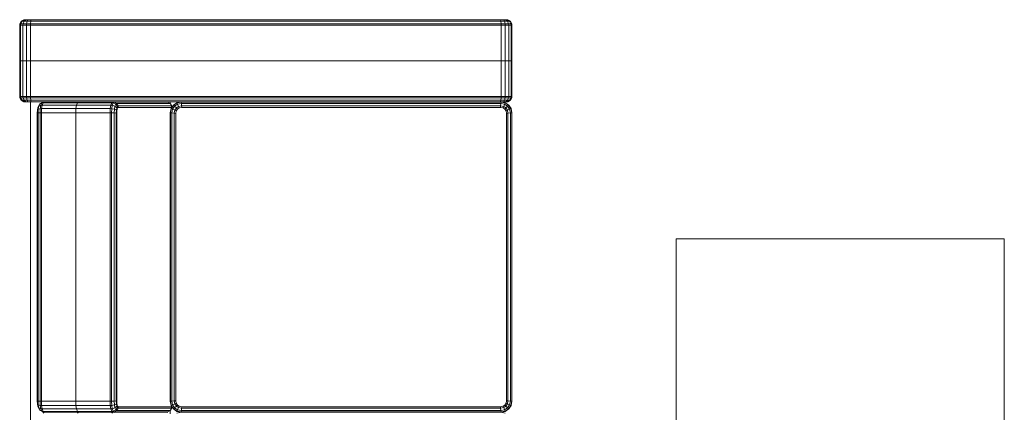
# Model space of a CAD drawing. Header units: millimetres. Extents: x 25471 to 48943, y 4737 to 38988.
# Tile 8 of 117: x 27434 to 29234, y 31837 to 32554. Entities that reach past the tile are written whole.
import ezdxf

# ---------------------------------------------------------------- set-up
doc = ezdxf.new("R2010")
doc.units = ezdxf.units.MM
doc.layers.add('I-FURN-____-OTLN', color=30, linetype='Continuous', lineweight=20)

# ---------------------------------------------------------------- blocks, each defined once
blk = doc.blocks.new('Прямая форма - V line-609748-В_Этаж 01_Водопровод')
at = {"layer": 'I-FURN-____-OTLN', "color": 9}
for p, q in [((1590, 1800), (1525, 1800)), ((1450, 1790), (1450.3, 1792.6)), ((1450, 1790), (1450.3, 1792.6)), ((1450, 1789.1), (1450.3, 1791.5)), ((1450, 1789.1), (1450.3, 1791.5)), ((1450, 1789.1), (1450, 1790)), ((1450, 1790), (1450, 1789.1)), ((1450, 1786.9), (1450, 1789.1)), ((1450, 1789.1), (1450, 1786.9)), ((1450, 1786.9), (1450.3, 1788.8)), ((1450, 1783.8), (1450, 1786.9)), ((1450, 1786.9), (1450, 1783.8)), ((1450, 1783.8), (1450.3, 1784.8)), ((1450, 1783.8), (1450, 1779)), ((1450.3, 1792.6), (1452.9, 1797.1)), ((1450.3, 1791.5), (1452.9, 1795.7)), ((1450.3, 1792.6), (1450.3, 1791.5)), ((1450.3, 1788.8), (1452.9, 1792)), ((1450.3, 1791.5), (1450.3, 1788.8)), ((1450.3, 1788.8), (1450.3, 1784.8)), ((1450.3, 1784.8), (1452.9, 1786.5)), ((1450.3, 1784.8), (1450.3, 1779.3)), ((1452.9, 1797.1), (1457.4, 1799.7)), ((1452.9, 1795.7), (1457.4, 1798.2)), ((1452.9, 1797.1), (1452.9, 1795.7)), ((1452.9, 1795.7), (1452.9, 1792)), ((1452.9, 1792), (1457.4, 1793.9)), ((1452.9, 1792), (1452.9, 1786.5)), ((1452.9, 1786.5), (1457.4, 1787.5)), ((1452.9, 1786.5), (1452.9, 1779.7)), ((1457.4, 1799.7), (1460, 1800)), ((1457.4, 1799.7), (1457.4, 1798.2)), ((1457.4, 1798.2), (1460, 1798.5)), ((1457.4, 1798.2), (1457.4, 1793.9)), ((1457.4, 1793.9), (1460, 1794.1)), ((1457.4, 1793.9), (1457.4, 1787.5)), ((1457.4, 1787.5), (1460, 1787.7)), ((1457.4, 1787.5), (1457.4, 1780)), ((1460, 1800), (1525, 1800)), ((1460, 1800), (1460, 1798.5)), ((1460, 1798.5), (1525, 1798.5)), ((1460, 1798.5), (1460, 1794.1)), ((1460, 1794.1), (1525, 1794.1)), ((1460, 1794.1), (1460, 1787.7)), ((1460, 1787.7), (1525, 1787.7)), ((1460, 1787.7), (1460, 1780)), ((1525, 1800), (1525, 1798.5)), ((1525, 1798.5), (1525, 1800)), ((1525, 1798.5), (1525, 1794.1)), ((1525, 1794.1), (1525, 1798.5)), ((1590, 1798.5), (1525, 1798.5)), ((1525, 1794.1), (1525, 1787.7)), ((1525, 1787.7), (1525, 1794.1)), ((1590, 1794.1), (1525, 1794.1)), ((1525, 1787.7), (1525, 1780)), ((1525, 1780), (1525, 1787.7)), ((1590, 1787.7), (1525, 1787.7)), ((1590, 1798.5), (1590, 1800)), ((1592.6, 1799.7), (1590, 1800)), ((1590, 1794.1), (1590, 1798.5)), ((1592.6, 1798.2), (1590, 1798.5)), ((1590, 1787.7), (1590, 1794.1)), ((1592.6, 1793.9), (1590, 1794.1)), ((1590, 1780), (1590, 1787.7)), ((1592.6, 1787.5), (1590, 1787.7)), ((1592.6, 1798.2), (1592.6, 1799.7)), ((1597.1, 1797.1), (1592.6, 1799.7)), ((1592.6, 1793.9), (1592.6, 1798.2)), ((1597.1, 1795.7), (1592.6, 1798.2)), ((1592.6, 1787.5), (1592.6, 1793.9)), ((1597.1, 1792), (1592.6, 1793.9)), ((1592.6, 1780), (1592.6, 1787.5)), ((1597.1, 1786.5), (1592.6, 1787.5)), ((1597.1, 1795.7), (1597.1, 1797.1)), ((1599.7, 1792.6), (1597.1, 1797.1)), ((1597.1, 1792), (1597.1, 1795.7)), ((1599.7, 1791.5), (1597.1, 1795.7)), ((1597.1, 1786.5), (1597.1, 1792)), ((1599.7, 1788.8), (1597.1, 1792)), ((1597.1, 1779.7), (1597.1, 1786.5)), ((1599.7, 1784.8), (1597.1, 1786.5)), ((1599.7, 1791.5), (1599.7, 1792.6)), ((1600, 1790), (1599.7, 1792.6)), ((1600, 1790), (1599.7, 1792.6)), ((1599.7, 1788.8), (1599.7, 1791.5)), ((1600, 1789.1), (1599.7, 1791.5)), ((1600, 1789.1), (1599.7, 1791.5)), ((1599.7, 1784.8), (1599.7, 1788.8)), ((1600, 1786.9), (1599.7, 1788.8)), ((1599.7, 1779.3), (1599.7, 1784.8)), ((1600, 1783.8), (1599.7, 1784.8)), ((1600, 1789.1), (1600, 1790)), ((1600, 1790), (1600, 1789.1)), ((1600, 1786.9), (1600, 1789.1)), ((1600, 1789.1), (1600, 1786.9)), ((1600, 1783.8), (1600, 1786.9)), ((1600, 1786.9), (1600, 1783.8)), ((1600, 1779), (1600, 1783.8)), ((-250, 1780), (1450, 1780)), ((891.8, 1765.7), (887.6, 1763.7)), ((891.3, 1765.1), (887.6, 1763.7)), ((891.3, 1765.1), (889.4, 1761.3)), ((894.5, 1766.8), (891.3, 1765.1)), ((896.8, 1766.1), (891.3, 1765.1)), ((894.5, 1766.8), (891.8, 1765.7)), ((898.6, 1767.5), (894.5, 1766.8)), ((896.8, 1766.1), (895.8, 1762.4)), ((898.6, 1767.5), (896.8, 1766.1)), ((903.6, 1766.4), (896.8, 1766.1)), ((904.1, 1767.8), (898.6, 1767.5)), ((903.6, 1766.4), (903.4, 1762.8)), ((904.1, 1767.8), (903.6, 1766.4)), ((1429.7, 1766.4), (903.6, 1766.4)), ((1429.3, 1767.8), (904.1, 1767.8)), ((1434.8, 1767.5), (1429.3, 1767.8)), ((1429.3, 1767.8), (1429.7, 1766.4)), ((1436.5, 1766.1), (1429.7, 1766.4)), ((1429.7, 1766.4), (1430, 1762.8)), ((1438.8, 1766.8), (1434.8, 1767.5)), ((1434.8, 1767.5), (1436.5, 1766.1)), ((1442, 1765.1), (1436.5, 1766.1)), ((1436.5, 1766.1), (1437.5, 1762.4)), ((1441.5, 1765.7), (1438.8, 1766.8)), ((1438.8, 1766.8), (1442, 1765.1)), ((1441.5, 1765.7), (1445.7, 1763.7)), ((1445.7, 1763.7), (1442, 1765.1)), ((1442, 1765.1), (1443.9, 1761.3)), ((1450, 1779), (1450.3, 1779.3)), ((1450, 1779), (1450, 1755.2)), ((1450.3, 1779.3), (1452.9, 1779.7)), ((1450.3, 1779.3), (1450.3, 920.7)), ((1452.9, 1779.7), (1457.4, 1780)), ((1452.9, 1779.7), (1452.9, 920.3)), ((1457.4, 1780), (1460, 1780)), ((1457.4, 1780), (1457.4, 920)), ((1460, 1780), (1525, 1780)), ((1460, 1780), (1460, 920)), ((1525, 1780), (1525, 920)), ((1525, 920), (1525, 1780)), ((1590, 1780), (1525, 1780)), ((1590, 920), (1590, 1780)), ((1592.6, 1780), (1590, 1780)), ((1592.6, 920), (1592.6, 1780)), ((1597.1, 1779.7), (1592.6, 1780)), ((1597.1, 920.3), (1597.1, 1779.7)), ((1599.7, 1779.3), (1597.1, 1779.7)), ((1599.7, 920.7), (1599.7, 1779.3)), ((1600, 1779), (1599.7, 1779.3)), ((1600, 921), (1600, 1779)), ((883.3, 1755.2), (881.8, 1757.1)), ((883, 1757.7), (883.3, 1755.2)), ((883.7, 1757.7), (883.3, 1755.2)), ((884.9, 1757.1), (883.3, 1755.2)), ((883.3, 1755.2), (883.3, 1692.4)), ((883.3, 1755.2), (883.3, 1692.4)), ((886.3, 1761.9), (883.7, 1757.7)), ((885.2, 1759.6), (883.7, 1757.7)), ((885.2, 1759.6), (884.9, 1757.1)), ((889.2, 1758.8), (884.9, 1757.1)), ((884.9, 1757.1), (884.9, 1694.4)), ((887.6, 1763.7), (885.2, 1759.6)), ((889.3, 1761.2), (885.2, 1759.6)), ((887.6, 1763.7), (886.3, 1761.9)), ((889.4, 1761.3), (889.2, 1758.8)), ((895.7, 1759.9), (889.2, 1758.8)), ((889.2, 1758.8), (889.2, 1696)), ((895.8, 1762.4), (889.4, 1761.3)), ((895.8, 1762.4), (895.7, 1759.9)), ((903.3, 1760.3), (895.7, 1759.9)), ((895.7, 1759.9), (895.7, 1697.2)), ((903.4, 1762.8), (895.8, 1762.4)), ((903.4, 1762.8), (903.3, 1760.3)), ((1430, 1760.3), (903.3, 1760.3)), ((903.3, 1760.3), (903.3, 1697.6)), ((1430, 1762.8), (903.4, 1762.8)), ((1437.5, 1762.4), (1430, 1762.8)), ((1430, 1762.8), (1430, 1760.3)), ((1437.7, 1759.9), (1430, 1760.3)), ((1430, 1760.3), (1430, 1697.6)), ((1443.9, 1761.3), (1437.5, 1762.4)), ((1437.5, 1762.4), (1437.7, 1759.9)), ((1444.1, 1758.8), (1437.7, 1759.9)), ((1437.7, 1759.9), (1437.7, 1697.2)), ((1448.2, 1759.6), (1443.9, 1761.3)), ((1443.9, 1761.3), (1444.1, 1758.8)), ((1448.5, 1757.1), (1444.1, 1758.8)), ((1444.1, 1758.8), (1444.1, 1696)), ((1447.1, 1761.9), (1445.7, 1763.7)), ((1445.7, 1763.7), (1448.2, 1759.6)), ((1447.1, 1761.9), (1449.7, 1757.7)), ((1449.7, 1757.7), (1448.2, 1759.6)), ((1448.2, 1759.6), (1448.5, 1757.1)), ((1450, 1755.2), (1448.5, 1757.1)), ((1448.5, 1757.1), (1448.5, 1694.4)), ((1449.7, 1757.7), (1450, 1755.2)), ((1450, 1755.2), (1450, 1692.4)), ((881.8, 1694.4), (883.3, 1692.4)), ((883.3, 1692.4), (881.8, 1694.4)), ((884.9, 1694.4), (883.3, 1692.4)), ((883.3, 1692.4), (884.9, 1694.4)), ((883.3, 1629.6), (883.3, 1692.4)), ((883.3, 1629.6), (883.3, 1692.4)), ((889.2, 1696), (884.9, 1694.4)), ((884.9, 1694.4), (889.2, 1696)), ((884.9, 1631.6), (884.9, 1694.4)), ((895.7, 1697.2), (889.2, 1696)), ((889.2, 1696), (895.7, 1697.2)), ((889.2, 1633.3), (889.2, 1696)), ((903.3, 1697.6), (895.7, 1697.2)), ((895.7, 1697.2), (903.3, 1697.6)), ((895.7, 1634.4), (895.7, 1697.2)), ((1430, 1697.6), (903.3, 1697.6)), ((903.3, 1697.6), (1430, 1697.6)), ((903.3, 1634.8), (903.3, 1697.6)), ((1437.7, 1697.2), (1430, 1697.6)), ((1430, 1697.6), (1437.7, 1697.2)), ((1430, 1634.8), (1430, 1697.6)), ((1444.1, 1696), (1437.7, 1697.2)), ((1437.7, 1697.2), (1444.1, 1696)), ((1437.7, 1634.4), (1437.7, 1697.2)), ((1448.5, 1694.4), (1444.1, 1696)), ((1444.1, 1696), (1448.5, 1694.4)), ((1444.1, 1633.3), (1444.1, 1696)), ((1450, 1692.4), (1448.5, 1694.4)), ((1448.5, 1694.4), (1450, 1692.4)), ((1448.5, 1631.6), (1448.5, 1694.4)), ((1450, 1629.6), (1450, 1692.4)), ((881.8, 1631.6), (883.3, 1629.6)), ((883, 1627.1), (883.3, 1629.6)), ((883.3, 1629.6), (884.9, 1631.6)), ((883.3, 1629.6), (883.3, 1531.9)), ((883.3, 1531.9), (883.3, 1629.6)), ((883.7, 1627.1), (883.3, 1629.6)), ((883.7, 1627.1), (885.2, 1629)), ((883.7, 1529.4), (883.7, 1627.1)), ((886.3, 1622.7), (883.7, 1627.1)), ((884.9, 1631.6), (889.2, 1633.3)), ((885.2, 1629), (884.9, 1631.6)), ((885.2, 1629), (889.4, 1630.7)), ((887.6, 1624.4), (885.2, 1629)), ((886.3, 1622.7), (887.6, 1624.4)), ((886.3, 1525.1), (886.3, 1622.7)), ((890.7, 1620.1), (886.3, 1622.7)), ((887.6, 1624.4), (891.3, 1625.9)), ((891.8, 1621.5), (887.6, 1624.4)), ((889.4, 1630.7), (889.2, 1633.3)), ((889.3, 1633.3), (895.7, 1634.4)), ((889.4, 1630.7), (895.8, 1631.8)), ((891.3, 1625.9), (889.4, 1630.7)), ((890.7, 1620.1), (891.8, 1621.5)), ((890.7, 1522.7), (890.7, 1620.1)), ((893.3, 1619.7), (890.7, 1620.1)), ((891.3, 1625.9), (896.8, 1626.8)), ((894.5, 1622.5), (891.3, 1625.9)), ((891.8, 1621.5), (894.5, 1622.5)), ((894.3, 1620.9), (891.8, 1621.5)), ((893.3, 1619.7), (894.3, 1620.9)), ((894.3, 1620.9), (896.4, 1621.7)), ((894.5, 1622.5), (898.6, 1623.2)), ((896.4, 1621.7), (894.5, 1622.5)), ((895.7, 1634.4), (903.3, 1634.8)), ((895.8, 1631.8), (895.7, 1634.4)), ((895.8, 1631.8), (903.4, 1632.2)), ((896.8, 1626.8), (895.8, 1631.8)), ((896.4, 1621.7), (899.6, 1622.3)), ((896.8, 1626.8), (903.6, 1627.2)), ((898.6, 1623.2), (896.8, 1626.8)), ((898.6, 1623.2), (904.1, 1623.5)), ((899.6, 1622.3), (898.6, 1623.2)), ((899.6, 1622.3), (904.3, 1622.5)), ((903.3, 1634.8), (1430, 1634.8)), ((903.4, 1632.2), (903.3, 1634.8)), ((903.4, 1632.2), (1430, 1632.2)), ((903.6, 1627.2), (903.4, 1632.2)), ((903.6, 1627.2), (1429.7, 1627.2)), ((904.1, 1623.5), (903.6, 1627.2)), ((904.1, 1623.5), (1429.3, 1623.5)), ((904.3, 1622.5), (904.1, 1623.5)), ((904.3, 1622.5), (1429, 1622.5)), ((1429, 1622.5), (1429.3, 1623.5)), ((1429, 1622.5), (1433.8, 1622.3)), ((1429.3, 1623.5), (1429.7, 1627.2)), ((1429.3, 1623.5), (1434.8, 1623.2)), ((1429.7, 1627.2), (1430, 1632.2)), ((1429.7, 1627.2), (1436.5, 1626.8)), ((1430, 1634.8), (1437.7, 1634.4)), ((1430, 1632.2), (1430, 1634.8)), ((1430, 1632.2), (1437.5, 1631.8)), ((1433.8, 1622.3), (1434.8, 1623.2)), ((1433.8, 1622.3), (1436.9, 1621.7)), ((1434.8, 1623.2), (1436.5, 1626.8)), ((1434.8, 1623.2), (1438.8, 1622.5)), ((1436.5, 1626.8), (1437.5, 1631.8)), ((1436.5, 1626.8), (1442, 1625.9)), ((1436.9, 1621.7), (1438.8, 1622.5)), ((1436.9, 1621.7), (1439.1, 1620.9)), ((1437.5, 1631.8), (1437.7, 1634.4)), ((1437.5, 1631.8), (1443.9, 1630.7)), ((1437.7, 1634.4), (1444.1, 1633.3)), ((1438.8, 1622.5), (1442, 1625.9)), ((1438.8, 1622.5), (1441.5, 1621.5)), ((1439.1, 1620.9), (1441.5, 1621.5)), ((1439.1, 1620.9), (1440, 1619.7)), ((1440, 1619.7), (1442.6, 1620.1)), ((1441.5, 1621.5), (1445.7, 1624.4)), ((1441.5, 1621.5), (1442.6, 1620.1)), ((1442, 1625.9), (1443.9, 1630.7)), ((1442, 1625.9), (1445.7, 1624.4)), ((1442.6, 1620.1), (1447.1, 1622.7)), ((1442.6, 1620.1), (1442.6, 1522.7)), ((1443.9, 1630.7), (1444.1, 1633.3)), ((1443.9, 1630.7), (1448.2, 1629)), ((1444.1, 1633.3), (1448.5, 1631.6)), ((1445.7, 1624.4), (1448.2, 1629)), ((1445.7, 1624.4), (1447.1, 1622.7)), ((1447.1, 1622.7), (1449.7, 1627.1)), ((1447.1, 1622.7), (1447.1, 1525.1)), ((1448.2, 1629), (1448.5, 1631.6)), ((1448.2, 1629), (1449.7, 1627.1)), ((1448.5, 1631.6), (1450, 1629.6)), ((1449.7, 1627.1), (1450, 1629.6)), ((1449.7, 1627.1), (1449.7, 1529.4)), ((1450, 1629.6), (1450, 1578)), ((893.3, 1522.5), (893.3, 1619.7)), ((1440, 1619.7), (1440, 1522.5)), ((1450, 1578), (1450, 921)), ((883, 1529.4), (883.3, 1531.9)), ((883.3, 1531.9), (883.7, 1529.4)), ((1449.7, 1529.4), (1450, 1531.9)), ((886.6, 1524.7), (880.1, 1524.7)), ((881.8, 1512.4), (883.3, 1504.7)), ((883.3, 1504.7), (884.9, 1512.4)), ((883.7, 1529.4), (886.3, 1525.1)), ((883.7, 1504.7), (885.2, 1512.3)), ((884.9, 1512.4), (889.2, 1518.9)), ((885.2, 1512.3), (884.9, 1512.4)), ((885.2, 1512.3), (889.4, 1518.6)), ((887.6, 1511.2), (885.2, 1512.3)), ((887.6, 1523.4), (886.3, 1525.1)), ((886.3, 1525.1), (890.7, 1522.7)), ((891.8, 1521.3), (887.6, 1523.4)), ((887.6, 1511.2), (891.3, 1516.8)), ((889.4, 1518.6), (889.2, 1518.9)), ((889.3, 1519), (895.7, 1523.2)), ((889.4, 1518.6), (895.8, 1522.9)), ((891.3, 1516.8), (889.4, 1518.6)), ((891.8, 1521.3), (890.7, 1522.7)), ((890.7, 1522.7), (893.3, 1522.5)), ((891.3, 1516.8), (896.8, 1520.5)), ((894.5, 1513.5), (891.3, 1516.8)), ((892.5, 1521.1), (891.8, 1521.3)), ((892.8, 1521.3), (891.8, 1521.3)), ((891.8, 1509.5), (894.5, 1513.5)), ((894.5, 1513.5), (898.6, 1516.2)), ((896.4, 1511.7), (894.5, 1513.5)), ((895.7, 1523.2), (903.3, 1524.7)), ((895.8, 1522.9), (895.7, 1523.2)), ((895.8, 1522.9), (903.4, 1524.4)), ((896.8, 1520.5), (895.8, 1522.9)), ((896.4, 1511.7), (899.6, 1513.8)), ((896.8, 1520.5), (903.6, 1521.8)), ((898.6, 1516.2), (896.8, 1520.5)), ((898.6, 1516.2), (904.1, 1517.3)), ((899.6, 1513.8), (898.6, 1516.2)), ((899.6, 1513.8), (904.3, 1514.7)), ((903.3, 1524.7), (1430, 1524.7)), ((903.4, 1524.4), (903.3, 1524.7)), ((903.4, 1524.4), (1430, 1524.4)), ((903.6, 1521.8), (903.4, 1524.4)), ((903.6, 1521.8), (1429.7, 1521.8)), ((904.1, 1517.3), (903.6, 1521.8)), ((904.1, 1517.3), (1429.3, 1517.3)), ((904.3, 1514.7), (904.1, 1517.3)), ((904.3, 1514.7), (1429, 1514.7)), ((1429, 1514.7), (1429.3, 1517.3)), ((1429, 1514.7), (1433.8, 1513.8)), ((1429.3, 1517.3), (1429.7, 1521.8)), ((1429.3, 1517.3), (1434.8, 1516.2)), ((1429.7, 1521.8), (1430, 1524.4)), ((1429.7, 1521.8), (1436.5, 1520.5)), ((1430, 1524.7), (1437.7, 1523.2)), ((1430, 1524.4), (1430, 1524.7)), ((1430, 1524.4), (1437.5, 1522.9)), ((1433.8, 1513.8), (1434.8, 1516.2)), ((1433.8, 1513.8), (1436.9, 1511.7)), ((1434.8, 1516.2), (1436.5, 1520.5)), ((1434.8, 1516.2), (1438.8, 1513.5)), ((1436.5, 1520.5), (1437.5, 1522.9)), ((1436.5, 1520.5), (1442, 1516.8)), ((1436.9, 1511.7), (1438.8, 1513.5)), ((1437.5, 1522.9), (1437.7, 1523.2)), ((1437.5, 1522.9), (1443.9, 1518.6)), ((1437.7, 1523.2), (1444.1, 1518.9)), ((1438.8, 1513.5), (1442, 1516.8)), ((1438.8, 1513.5), (1441.5, 1509.5)), ((1440, 1522.5), (1442.6, 1522.7)), ((1440.5, 1521.3), (1441.5, 1521.3)), ((1441.5, 1521.3), (1440.9, 1521.1)), ((1441.5, 1521.3), (1445.7, 1523.4)), ((1442.6, 1522.7), (1441.5, 1521.3)), ((1442, 1516.8), (1443.9, 1518.6)), ((1442, 1516.8), (1445.7, 1511.2)), ((1442.6, 1522.7), (1447.1, 1525.1)), ((1443.9, 1518.6), (1444.1, 1518.9)), ((1443.9, 1518.6), (1448.2, 1512.3)), ((1444.1, 1518.9), (1448.5, 1512.4)), ((1447.1, 1525.1), (1445.7, 1523.4)), ((1445.7, 1511.2), (1448.2, 1512.3)), ((1450, 1524.7), (1446.8, 1524.7)), ((1447.1, 1525.1), (1449.7, 1529.4)), ((1448.2, 1512.3), (1448.5, 1512.4)), ((1448.2, 1512.3), (1449.7, 1504.7)), ((1448.5, 1512.4), (1450, 1504.7)), ((883, 1504.7), (883.3, 1504.7)), ((883.3, 920), (883.3, 1504.7)), ((883.7, 1504.7), (883.3, 1504.7)), ((883.3, 1504.7), (883.3, 920)), ((883.7, 920), (883.7, 1504.7)), ((886.3, 1504.4), (883.7, 1504.7)), ((886.3, 1504.4), (887.6, 1511.2)), ((886.3, 920.3), (886.3, 1504.4)), ((890.7, 1504), (886.3, 1504.4)), ((891.8, 1509.5), (887.6, 1511.2)), ((890.7, 1504), (891.8, 1509.5)), ((890.7, 920.7), (890.7, 1504)), ((893.3, 1503.8), (890.7, 1504)), ((894.3, 1508.5), (891.8, 1509.5)), ((893.3, 1503.8), (894.3, 1508.5)), ((893.3, 921), (893.3, 1503.8)), ((894.3, 1508.5), (896.4, 1511.7)), ((1436.9, 1511.7), (1439.1, 1508.5)), ((1439.1, 1508.5), (1441.5, 1509.5)), ((1439.1, 1508.5), (1440, 1503.8)), ((1440, 1503.8), (1442.6, 1504)), ((1440, 1503.8), (1440, 921)), ((1441.5, 1509.5), (1445.7, 1511.2)), ((1441.5, 1509.5), (1442.6, 1504)), ((1442.6, 1504), (1447.1, 1504.4)), ((1442.6, 1504), (1442.6, 920.7)), ((1445.7, 1511.2), (1447.1, 1504.4)), ((1447.1, 1504.4), (1449.7, 1504.7)), ((1447.1, 1504.4), (1447.1, 920.3)), ((1449.7, 1504.7), (1450, 1504.7)), ((1449.7, 1504.7), (1449.7, 920)), ((883.3, 920), (881.8, 912.3)), ((883, 920), (883.3, 920)), ((884.9, 912.3), (883.3, 920)), ((883.3, 920), (883.7, 920)), ((883.7, 920), (886.3, 920.3)), ((885.2, 912.5), (883.7, 920)), ((886.3, 920.3), (890.7, 920.7)), ((887.6, 913.5), (886.3, 920.3)), ((890.7, 920.7), (893.3, 921)), ((891.8, 915.2), (890.7, 920.7)), ((894.3, 916.2), (893.3, 921)), ((1440, 921), (1439.1, 916.2)), ((1440, 921), (1442.6, 920.7)), ((1442.6, 920.7), (1441.5, 915.2)), ((1442.6, 920.7), (1447.1, 920.3)), ((1447.1, 920.3), (1445.7, 913.5)), ((1447.1, 920.3), (1449.7, 920)), ((1449.7, 920), (1448.2, 912.5)), ((1450, 920), (1448.5, 912.3)), ((1449.7, 920), (1450, 920)), ((1450, 921), (1450.3, 920.7)), ((1450, 921), (1450, 916.2)), ((1450.3, 920.7), (1452.9, 920.3)), ((1450.3, 920.7), (1450.3, 915.2)), ((1452.9, 920.3), (1457.4, 920)), ((1452.9, 920.3), (1452.9, 913.5)), ((1457.4, 920), (1460, 920)), ((1457.4, 920), (1457.4, 912.5)), ((1460, 920), (1525, 920)), ((1460, 920), (1460, 912.3)), ((1525, 920), (1525, 912.3)), ((1525, 912.3), (1525, 920)), ((1590, 920), (1525, 920)), ((1590, 912.3), (1590, 920)), ((1592.6, 920), (1590, 920)), ((1597.1, 920.3), (1592.6, 920)), ((1592.6, 912.5), (1592.6, 920)), ((1599.7, 920.7), (1597.1, 920.3)), ((1597.1, 913.5), (1597.1, 920.3)), ((1600, 921), (1599.7, 920.7)), ((1599.7, 915.2), (1599.7, 920.7)), ((1600, 916.2), (1600, 921)), ((885.2, 912.5), (884.9, 912.3)), ((889.2, 905.9), (884.9, 912.3)), ((887.6, 913.5), (885.2, 912.5)), ((889.4, 906.1), (885.2, 912.5)), ((891.8, 915.2), (887.6, 913.5)), ((891.3, 908), (887.6, 913.5)), ((889.4, 906.1), (889.2, 905.9)), ((895.7, 901.5), (889.3, 905.8)), ((891.3, 908), (889.4, 906.1)), ((895.8, 901.8), (889.4, 906.1)), ((894.5, 911.2), (891.3, 908)), ((896.8, 904.3), (891.3, 908)), ((894.3, 916.2), (891.8, 915.2)), ((894.5, 911.2), (891.8, 915.2)), ((896.4, 913.1), (894.3, 916.2)), ((896.4, 913.1), (894.5, 911.2)), ((898.6, 908.5), (894.5, 911.2)), ((895.8, 901.8), (895.7, 901.5)), ((903.3, 900), (895.7, 901.5)), ((896.8, 904.3), (895.8, 901.8)), ((903.4, 900.3), (895.8, 901.8)), ((899.6, 910.9), (896.4, 913.1)), ((898.6, 908.5), (896.8, 904.3)), ((903.6, 902.9), (896.8, 904.3)), ((899.6, 910.9), (898.6, 908.5)), ((904.1, 907.4), (898.6, 908.5)), ((904.3, 910), (899.6, 910.9)), ((903.4, 900.3), (903.3, 900)), ((903.6, 902.9), (903.4, 900.3)), ((1430, 900.3), (903.4, 900.3)), ((904.1, 907.4), (903.6, 902.9)), ((1429.7, 902.9), (903.6, 902.9)), ((904.3, 910), (904.1, 907.4)), ((1429.3, 907.4), (904.1, 907.4)), ((1429, 910), (904.3, 910)), ((1433.8, 910.9), (1429, 910)), ((1429, 910), (1429.3, 907.4)), ((1434.8, 908.5), (1429.3, 907.4)), ((1429.3, 907.4), (1429.7, 902.9)), ((1436.5, 904.3), (1429.7, 902.9)), ((1429.7, 902.9), (1430, 900.3)), ((1437.5, 901.8), (1430, 900.3)), ((1437.7, 901.5), (1430, 900)), ((1430, 900.3), (1430, 900)), ((1436.9, 913.1), (1433.8, 910.9)), ((1433.8, 910.9), (1434.8, 908.5)), ((1438.8, 911.2), (1434.8, 908.5)), ((1434.8, 908.5), (1436.5, 904.3)), ((1442, 908), (1436.5, 904.3)), ((1436.5, 904.3), (1437.5, 901.8)), ((1439.1, 916.2), (1436.9, 913.1)), ((1436.9, 913.1), (1438.8, 911.2)), ((1443.9, 906.1), (1437.5, 901.8)), ((1437.5, 901.8), (1437.7, 901.5)), ((1444.1, 905.9), (1437.7, 901.5)), ((1441.5, 915.2), (1438.8, 911.2)), ((1438.8, 911.2), (1442, 908)), ((1439.1, 916.2), (1441.5, 915.2)), ((1441.5, 915.2), (1445.7, 913.5)), ((1445.7, 913.5), (1442, 908)), ((1442, 908), (1443.9, 906.1)), ((1448.2, 912.5), (1443.9, 906.1)), ((1443.9, 906.1), (1444.1, 905.9)), ((1448.5, 912.3), (1444.1, 905.9)), ((1445.7, 913.5), (1448.2, 912.5)), ((1448.2, 912.5), (1448.5, 912.3)), ((1450, 916.2), (1450.3, 915.2)), ((1450, 916.2), (1450, 913.1)), ((1450, 913.1), (1450, 916.2)), ((1450, 913.1), (1450.3, 911.2)), ((1450, 913.1), (1450, 910.9)), ((1450, 910.9), (1450, 913.1)), ((1450, 910.9), (1450.3, 908.5)), ((1450, 910.9), (1450, 910)), ((1450, 910), (1450, 910.9)), ((1450, 910.9), (1450.3, 908.5)), ((1450, 910), (1450.3, 907.4)), ((1450, 910), (1450.3, 907.4)), ((1450.3, 915.2), (1452.9, 913.5)), ((1450.3, 915.2), (1450.3, 911.2)), ((1450.3, 911.2), (1452.9, 908)), ((1450.3, 911.2), (1450.3, 908.5)), ((1450.3, 908.5), (1452.9, 904.3)), ((1450.3, 908.5), (1450.3, 907.4)), ((1450.3, 907.4), (1452.9, 902.9)), ((1452.9, 913.5), (1457.4, 912.5)), ((1452.9, 913.5), (1452.9, 908)), ((1452.9, 908), (1457.4, 906.1)), ((1452.9, 908), (1452.9, 904.3)), ((1452.9, 904.3), (1457.4, 901.8)), ((1452.9, 904.3), (1452.9, 902.9)), ((1452.9, 902.9), (1457.4, 900.3)), ((1457.4, 912.5), (1460, 912.3)), ((1457.4, 912.5), (1457.4, 906.1)), ((1457.4, 906.1), (1460, 905.9)), ((1457.4, 906.1), (1457.4, 901.8)), ((1457.4, 901.8), (1460, 901.5)), ((1457.4, 901.8), (1457.4, 900.3)), ((1457.4, 900.3), (1460, 900)), ((1460, 912.3), (1525, 912.3)), ((1460, 912.3), (1460, 905.9)), ((1460, 905.9), (1525, 905.9)), ((1460, 905.9), (1460, 901.5)), ((1460, 901.5), (1525, 901.5)), ((1460, 901.5), (1460, 900)), ((1525, 912.3), (1525, 905.9)), ((1525, 905.9), (1525, 912.3)), ((1590, 912.3), (1525, 912.3)), ((1525, 905.9), (1525, 901.5)), ((1525, 901.5), (1525, 905.9)), ((1590, 905.9), (1525, 905.9)), ((1525, 901.5), (1525, 900)), ((1525, 900), (1525, 901.5)), ((1590, 901.5), (1525, 901.5)), ((1592.6, 912.5), (1590, 912.3)), ((1590, 905.9), (1590, 912.3)), ((1592.6, 906.1), (1590, 905.9)), ((1590, 901.5), (1590, 905.9)), ((1592.6, 901.8), (1590, 901.5)), ((1590, 900), (1590, 901.5)), ((1592.6, 900.3), (1590, 900)), ((1597.1, 913.5), (1592.6, 912.5)), ((1592.6, 906.1), (1592.6, 912.5)), ((1597.1, 908), (1592.6, 906.1)), ((1592.6, 901.8), (1592.6, 906.1)), ((1597.1, 904.3), (1592.6, 901.8)), ((1597.1, 902.9), (1592.6, 900.3)), ((1592.6, 900.3), (1592.6, 901.8)), ((1599.7, 915.2), (1597.1, 913.5)), ((1597.1, 908), (1597.1, 913.5)), ((1599.7, 911.2), (1597.1, 908)), ((1599.7, 908.5), (1597.1, 904.3)), ((1597.1, 904.3), (1597.1, 908)), ((1599.7, 907.4), (1597.1, 902.9)), ((1597.1, 902.9), (1597.1, 904.3)), ((1600, 916.2), (1599.7, 915.2)), ((1599.7, 911.2), (1599.7, 915.2)), ((1600, 913.1), (1599.7, 911.2)), ((1599.7, 908.5), (1599.7, 911.2)), ((1600, 910.9), (1599.7, 908.5)), ((1600, 910.9), (1599.7, 908.5)), ((1600, 910), (1599.7, 907.4)), ((1600, 910), (1599.7, 907.4)), ((1599.7, 907.4), (1599.7, 908.5)), ((1600, 916.2), (1600, 913.1)), ((1600, 913.1), (1600, 916.2)), ((1600, 913.1), (1600, 910.9)), ((1600, 910.9), (1600, 913.1)), ((1600, 910.9), (1600, 910)), ((1600, 910), (1600, 910.9)), ((1430, 900), (903.3, 900)), ((1460, 900), (1525, 900)), ((1590, 900), (1525, 900)), ((1200, 600), (0, 600)), ((1200, 600), (1200, 0)), ((1200, 0), (0, 0))]:
    blk.add_line(p, q, dxfattribs=at)
blk = doc.blocks.new('Прямая форма - FU - 056-609749-В_Этаж 01_Водопровод')
blk.add_blockref('Прямая форма - V line-609748-В_Этаж 01_Водопровод', (0, 0))
blk = doc.blocks.new('V line_ifc_RVT-1-В_Этаж 01_Водопровод')
at = {"layer": 'I-FURN-____-OTLN', "color": 9, "lineweight": 20, "rotation": 90}
blk.add_blockref('Прямая форма - FU - 056-609749-В_Этаж 01_Водопровод', (29233.6, 30953.5), dxfattribs=at)

msp = doc.modelspace()

# ---------------------------------------------------------------- block references
at = {"lineweight": 9}
msp.add_blockref('V line_ifc_RVT-1-В_Этаж 01_Водопровод', (0, 0), dxfattribs=at)

doc.saveas('drawing.dxf')
